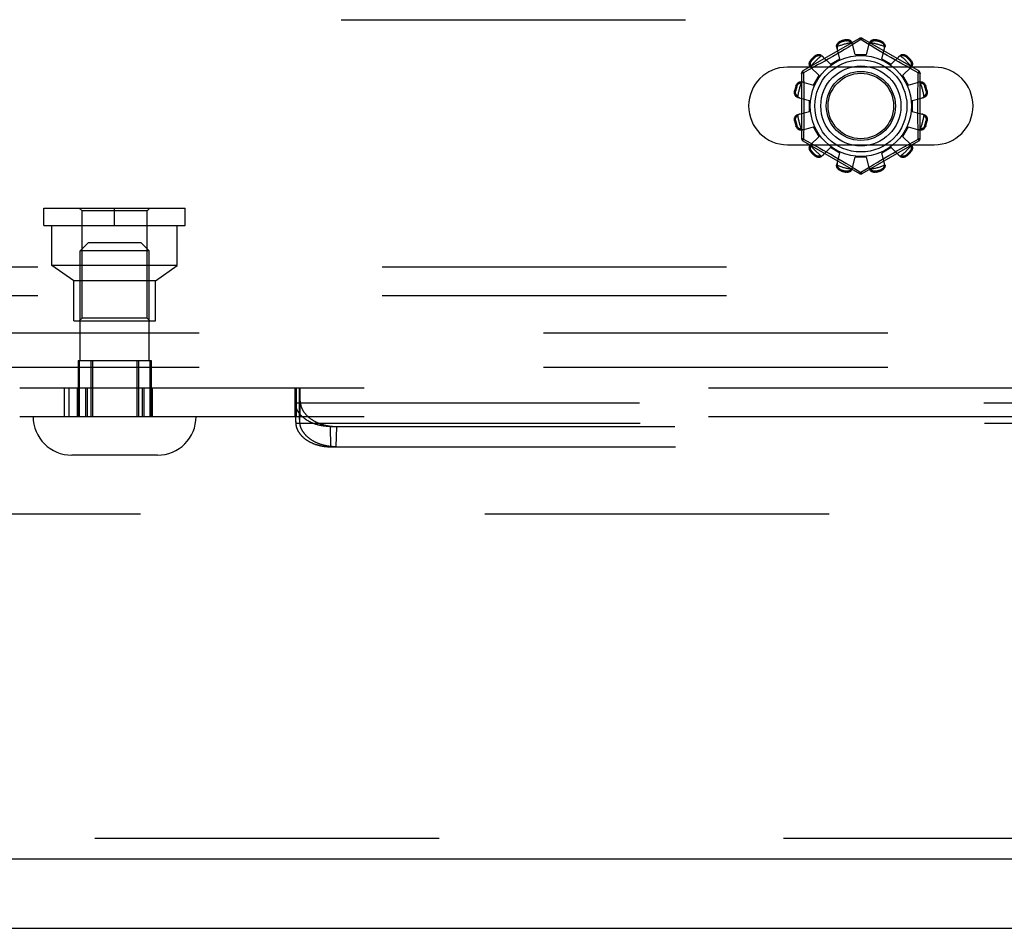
# Model space of a CAD drawing. Header units: inches. Extents: x 0 to 227, y 0 to 147.
# Tile 78 of 256: x 84.82 to 88.39, y 36.16 to 39.45. Entities that reach past the tile are written whole.
import ezdxf

# ---------------------------------------------------------------- set-up
doc = ezdxf.new("R2010")
doc.units = ezdxf.units.IN
doc.header["$LTSCALE"] = 12.466667
doc.header["$MEASUREMENT"] = 0
doc.linetypes.add('HIDDEN', pattern=[0.2, 0.1, -0.1])
doc.layers.get('0').update_dxf_attribs({"linetype": 'CONTINUOUS'})
for name, color, linetype in [('DEFAULT_2', 8, 'HIDDEN'), ('RIGHTHAND_DOOR_ASSEMBLY', 7, 'CONTINUOUS'), ('SUBPANEL', 7, 'CONTINUOUS')]:
    doc.layers.add(name, color=color, linetype=linetype)

msp = doc.modelspace()

# ---------------------------------------------------------------- linework, layer by layer
at = {"color": 7, "linetype": 'Continuous'}
msp.add_line((39.5279, 36.1593), (99.4239, 36.1593), dxfattribs=at)
at = {"layer": 'DEFAULT_2', "color": 8, "linetype": 'HIDDEN'}
for p, q in [((83.4917, 39.4508), (92.2417, 39.4508)), ((87.8617, 39.3831), (87.6572, 39.265)), ((87.7936, 39.3732), (87.7946, 39.3694)), ((87.8135, 39.3745), (87.8125, 39.3783)), ((87.8318, 39.3573), (87.8206, 39.3505)), ((87.8667, 39.3785), (87.8318, 39.3573)), ((87.8467, 39.3243), (87.8356, 39.3665)), ((87.8701, 39.3764), (87.8667, 39.3785)), ((87.8898, 39.3644), (87.8701, 39.3764)), ((88.0762, 39.265), (87.8717, 39.3831)), ((87.8867, 39.3243), (87.8977, 39.3665)), ((87.9041, 39.3557), (87.8898, 39.3644)), ((87.9209, 39.3456), (87.9041, 39.3557)), ((87.9208, 39.3783), (87.9198, 39.3745)), ((87.9387, 39.3694), (87.9397, 39.3732)), ((87.7025, 39.3162), (87.6998, 39.319)), ((87.7257, 39.3204), (87.7563, 39.2894)), ((87.7647, 39.3175), (87.7499, 39.309)), ((87.7796, 39.3262), (87.7647, 39.3175)), ((87.791, 39.3094), (87.7794, 39.3515)), ((87.7943, 39.3348), (87.7796, 39.3262)), ((87.8081, 39.343), (87.7943, 39.3348)), ((87.8206, 39.3505), (87.8081, 39.343)), ((87.8467, 39.3243), (87.8867, 39.3243)), ((87.9336, 39.338), (87.9209, 39.3456)), ((87.9473, 39.3299), (87.9336, 39.338)), ((87.9423, 39.3094), (87.9539, 39.3515)), ((87.9614, 39.3216), (87.9473, 39.3299)), ((87.9756, 39.3134), (87.9614, 39.3216)), ((87.977, 39.2894), (88.0076, 39.3204)), ((88.0336, 39.319), (88.0308, 39.3162)), ((87.6859, 39.3052), (87.6887, 39.3024)), ((87.7103, 39.2867), (87.6943, 39.2779)), ((87.7225, 39.2935), (87.7103, 39.2867)), ((87.7358, 39.301), (87.7225, 39.2935)), ((87.7499, 39.309), (87.7358, 39.301)), ((87.7563, 39.2894), (87.791, 39.3094)), ((87.9423, 39.3094), (87.977, 39.2894)), ((87.9894, 39.3056), (87.9756, 39.3134)), ((88.0026, 39.2981), (87.9894, 39.3056)), ((88.015, 39.2912), (88.0026, 39.2981)), ((88.0315, 39.282), (88.015, 39.2912)), ((88.0499, 39.2719), (88.0315, 39.282)), ((88.0446, 39.3024), (88.0474, 39.3052)), ((88.1323, 39.2789), (87.601, 39.2789)), ((87.6522, 39.2564), (87.6522, 39.0202)), ((87.6764, 39.2681), (87.6587, 39.2584)), ((87.6587, 39.2584), (87.6589, 39.2467)), ((87.6943, 39.2779), (87.6764, 39.2681)), ((87.6845, 39.2793), (87.7156, 39.2486)), ((87.6956, 39.214), (87.7156, 39.2486)), ((88.0177, 39.2486), (88.0488, 39.2793)), ((88.0177, 39.2486), (88.0377, 39.214)), ((88.0747, 39.2584), (88.0499, 39.2719)), ((88.0812, 39.0202), (88.0812, 39.2564)), ((87.6355, 39.2103), (87.6318, 39.2114)), ((87.6535, 39.2256), (87.6956, 39.214)), ((88.0377, 39.214), (88.0798, 39.2256)), ((88.1016, 39.2114), (88.0978, 39.2103)), ((87.6267, 39.1925), (87.6305, 39.1915)), ((88.1028, 39.1915), (88.1066, 39.1925)), ((87.6384, 39.1693), (87.6807, 39.1583)), ((87.6807, 39.1183), (87.6807, 39.1583)), ((88.0527, 39.1583), (88.0949, 39.1693)), ((88.0527, 39.1583), (88.0527, 39.1183)), ((87.6384, 39.1073), (87.6807, 39.1183)), ((88.0527, 39.1183), (88.0949, 39.1073)), ((87.6305, 39.0851), (87.6267, 39.0841)), ((88.1066, 39.0841), (88.1028, 39.0851)), ((87.6318, 39.0652), (87.6355, 39.0663)), ((87.6535, 39.051), (87.6956, 39.0626)), ((87.7156, 39.028), (87.6956, 39.0626)), ((88.0377, 39.0626), (88.0177, 39.028)), ((88.0377, 39.0626), (88.0798, 39.051)), ((88.0978, 39.0663), (88.1016, 39.0652)), ((87.601, 38.9977), (88.1323, 38.9977)), ((87.6572, 39.0116), (87.8617, 38.8935)), ((87.6587, 39.0182), (87.6834, 39.0047)), ((87.6834, 39.0047), (87.6921, 38.9999)), ((87.6845, 38.9973), (87.7156, 39.028)), ((87.6921, 38.9999), (87.7071, 38.9917)), ((87.8717, 38.8935), (88.0762, 39.0116)), ((88.0177, 39.028), (88.0488, 38.9973)), ((88.023, 38.9899), (88.039, 38.9987)), ((88.039, 38.9987), (88.0569, 39.0085)), ((88.0569, 39.0085), (88.0747, 39.0182)), ((88.0747, 39.0182), (88.0744, 39.0299)), ((87.6887, 38.9742), (87.6859, 38.9714)), ((87.6998, 38.9576), (87.7025, 38.9604)), ((87.7071, 38.9917), (87.7184, 38.9854)), ((87.7184, 38.9854), (87.7307, 38.9785)), ((87.7257, 38.9562), (87.7563, 38.9872)), ((87.7307, 38.9785), (87.7439, 38.971)), ((87.7439, 38.971), (87.7577, 38.9632)), ((87.791, 38.9672), (87.7563, 38.9872)), ((87.7577, 38.9632), (87.7719, 38.955)), ((87.7794, 38.9251), (87.791, 38.9672)), ((87.977, 38.9872), (87.9423, 38.9672)), ((87.9539, 38.9251), (87.9423, 38.9672)), ((87.9686, 38.9591), (87.9834, 38.9676)), ((87.977, 38.9872), (88.0076, 38.9562)), ((87.9834, 38.9676), (87.9975, 38.9756)), ((87.9975, 38.9756), (88.0108, 38.9831)), ((88.0108, 38.9831), (88.023, 38.9899)), ((88.0308, 38.9604), (88.0336, 38.9576)), ((88.0474, 38.9714), (88.0446, 38.9742)), ((87.7719, 38.955), (87.7861, 38.9467)), ((87.7861, 38.9467), (87.7997, 38.9386)), ((87.7997, 38.9386), (87.8124, 38.931)), ((87.8124, 38.931), (87.8292, 38.9209)), ((87.8356, 38.9101), (87.8467, 38.9523)), ((87.8867, 38.9523), (87.8467, 38.9523)), ((87.8977, 38.9101), (87.8867, 38.9523)), ((87.9015, 38.9193), (87.9128, 38.9261)), ((87.9128, 38.9261), (87.9253, 38.9336)), ((87.9253, 38.9336), (87.939, 38.9418)), ((87.939, 38.9418), (87.9537, 38.9504)), ((87.9537, 38.9504), (87.9686, 38.9591)), ((87.7946, 38.9072), (87.7936, 38.9034)), ((87.8125, 38.8983), (87.8135, 38.9021)), ((87.8292, 38.9209), (87.8435, 38.9122)), ((87.8435, 38.9122), (87.8632, 38.9002)), ((87.8632, 38.9002), (87.8667, 38.8981)), ((87.8667, 38.8981), (87.9015, 38.9193)), ((87.9198, 38.9021), (87.9208, 38.8983)), ((87.9397, 38.9034), (87.9387, 38.9072)), ((84.9092, 38.7678), (85.4212, 38.7678)), ((84.9092, 38.7048), (84.9092, 38.7678)), ((85.0472, 38.7578), (85.0372, 38.7678)), ((85.2832, 38.7578), (85.0472, 38.7578)), ((85.0472, 38.3698), (85.0472, 38.7578)), ((85.1652, 38.7048), (85.1652, 38.7678)), ((85.2832, 38.7578), (85.2932, 38.7678)), ((85.2832, 38.3698), (85.2832, 38.7578)), ((85.4212, 38.7048), (85.4212, 38.7678)), ((84.9092, 38.7048), (85.4212, 38.7048)), ((84.9382, 38.5598), (84.9382, 38.7048)), ((85.3922, 38.5598), (85.3922, 38.7048)), ((85.0702, 38.6433), (85.0402, 38.6133)), ((85.0702, 38.6433), (85.2602, 38.6433)), ((85.2602, 38.6433), (85.2902, 38.6133)), ((85.2902, 38.6133), (85.0402, 38.6133)), ((85.0402, 38.2163), (85.0402, 38.6133)), ((85.2902, 38.2163), (85.2902, 38.6133)), ((92.3667, 38.5548), (83.3667, 38.5548)), ((85.3922, 38.5598), (84.9382, 38.5598)), ((85.0177, 38.5048), (84.9382, 38.5598)), ((85.3127, 38.5048), (85.3922, 38.5598)), ((85.3127, 38.5048), (85.0177, 38.5048)), ((85.0177, 38.3598), (85.0177, 38.5048)), ((85.3127, 38.3598), (85.3127, 38.5048)), ((92.3667, 38.4508), (83.3667, 38.4508)), ((85.0177, 38.3598), (85.3127, 38.3598)), ((85.0472, 38.3698), (85.0372, 38.3598)), ((85.2832, 38.3698), (85.0472, 38.3698)), ((85.2832, 38.3698), (85.2932, 38.3598)), ((85.0333, 38.2163), (85.2971, 38.2163)), ((85.0333, 38.2163), (85.0333, 38.0133)), ((85.0372, 38.2163), (85.0372, 38.0133)), ((85.0792, 38.2163), (85.0792, 38.0133)), ((85.0853, 38.2163), (85.0853, 38.0133)), ((85.2451, 38.2163), (85.2451, 38.0133)), ((85.2512, 38.2163), (85.2512, 38.0133)), ((85.2932, 38.2163), (85.2932, 38.0133)), ((85.2971, 38.2163), (85.2971, 38.0133)), ((84.8216, 38.1173), (94.3817, 38.1173)), ((84.9821, 38.1173), (84.9821, 38.0133)), ((84.9998, 38.1173), (84.9998, 38.0133)), ((85.03, 38.1173), (85.03, 38.0133)), ((85.0348, 38.1173), (85.0348, 38.0133)), ((85.0593, 38.1173), (85.0593, 38.0133)), ((85.0655, 38.1173), (85.0655, 38.0133)), ((85.2652, 38.1173), (85.2652, 38.0133)), ((85.2715, 38.1173), (85.2715, 38.0133)), ((85.2959, 38.1173), (85.2959, 38.0133)), ((85.3008, 38.1173), (85.3008, 38.0133)), ((85.8182, 38.1173), (85.8182, 38.0133)), ((85.8202, 38.103), (85.8204, 38.1056)), ((85.8204, 38.1056), (85.8205, 38.1071)), ((85.8205, 38.1071), (85.8206, 38.1086)), ((85.8206, 38.1086), (85.8207, 38.1099)), ((85.8211, 38.1173), (85.8211, 38.0133)), ((85.8219, 38.0133), (85.8219, 38.1173)), ((85.8221, 38.1173), (85.8221, 38.0133)), ((85.8329, 38.1173), (85.8329, 38.0133)), ((85.8339, 38.1173), (85.8339, 38.0133)), ((85.8341, 38.0133), (85.8341, 38.1173)), ((85.8354, 38.1099), (85.8353, 38.1111)), ((85.8355, 38.1086), (85.8354, 38.1099)), ((85.8356, 38.1071), (85.8355, 38.1086)), ((85.8357, 38.1056), (85.8356, 38.1071)), ((85.8358, 38.103), (85.8357, 38.1056)), ((85.8358, 38.1173), (85.8358, 38.0133)), ((85.8189, 38.0688), (85.8192, 38.0791)), ((85.8207, 37.9951), (85.8189, 38.0688)), ((85.8189, 38.0659), (85.8189, 38.0688)), ((85.8192, 38.0791), (85.8195, 38.087)), ((85.8195, 38.087), (85.8197, 38.093)), ((85.8197, 38.093), (85.8199, 38.0973)), ((85.8199, 38.0973), (85.8201, 38.1003)), ((85.8201, 38.1003), (85.8202, 38.103)), ((85.8354, 37.9951), (85.8371, 38.0688)), ((85.836, 38.1003), (85.8358, 38.103)), ((85.8361, 38.0973), (85.836, 38.1003)), ((85.8363, 38.093), (85.8361, 38.0973)), ((85.8365, 38.087), (85.8363, 38.093)), ((85.8368, 38.0791), (85.8365, 38.087)), ((85.8371, 38.0688), (85.8368, 38.0791)), ((85.8191, 38.0627), (85.8189, 38.0659)), ((85.8207, 37.9923), (85.8189, 38.0659)), ((85.8191, 38.0627), (93.3842, 38.0627)), ((84.8216, 38.0133), (93.6629, 38.0133)), ((85.8207, 37.9951), (85.8208, 37.9989)), ((85.8208, 37.9989), (85.8209, 38.0016)), ((85.8209, 38.0016), (85.821, 38.0035)), ((85.821, 38.0035), (85.8211, 38.0052)), ((85.8211, 38.0068), (85.8212, 38.0077)), ((85.8211, 38.0052), (85.8211, 38.0068)), ((85.8212, 38.0077), (85.8213, 38.0086)), ((85.8213, 38.0086), (85.8213, 38.0094)), ((85.8348, 38.009), (85.8347, 38.0098)), ((85.8348, 38.0082), (85.8348, 38.009)), ((85.8349, 38.0073), (85.8348, 38.0082)), ((85.8349, 38.0063), (85.8349, 38.0073)), ((85.835, 38.0047), (85.8349, 38.0063)), ((85.8351, 38.0029), (85.835, 38.0047)), ((85.8352, 38.0003), (85.8351, 38.0029)), ((85.8353, 37.9974), (85.8352, 38.0003)), ((85.8354, 37.9951), (85.8353, 37.9974)), ((85.8207, 37.9951), (85.8207, 37.9923)), ((85.8207, 37.9923), (85.8208, 37.9892)), ((85.8208, 37.9892), (93.3825, 37.9892)), ((85.9467, 37.977), (93.2565, 37.977)), ((85.9485, 37.9035), (85.9467, 37.977)), ((85.9675, 37.9035), (85.9692, 37.977)), ((85.9485, 37.9035), (93.2548, 37.9035)), ((85.3202, 37.8733), (85.0102, 37.8733)), ((97.7259, 37.6593), (71.1219, 37.6593))]:
    msp.add_line(p, q, dxfattribs=at)
for points in [[(87.7794, 39.3515), (87.779, 39.3532), (87.7789, 39.3551), (87.779, 39.357), (87.7793, 39.3589), (87.7799, 39.3608), (87.7807, 39.3626), (87.7817, 39.3644), (87.7829, 39.366), (87.7843, 39.3676), (87.7859, 39.3691), (87.7877, 39.3704), (87.7896, 39.3715), (87.7915, 39.3725), (87.7936, 39.3732)], [(87.7817, 39.3533), (87.7813, 39.3518), (87.781, 39.3502), (87.7809, 39.3487), (87.7809, 39.3472), (87.781, 39.3458), (87.7814, 39.3443)], [(87.7817, 39.3533), (87.7819, 39.3543), (87.7821, 39.3553), (87.7824, 39.3563), (87.7828, 39.3573), (87.7831, 39.3583), (87.7835, 39.3593), (87.784, 39.3602), (87.7845, 39.3611), (87.7851, 39.362), (87.7857, 39.3629), (87.7864, 39.3639), (87.7872, 39.3647), (87.7881, 39.3656), (87.7891, 39.3665), (87.7903, 39.3673), (87.7916, 39.3681), (87.793, 39.3688), (87.7946, 39.3694)], [(87.8125, 39.3783), (87.8146, 39.3786), (87.8168, 39.3788), (87.819, 39.3788), (87.8212, 39.3785), (87.8233, 39.3781), (87.8254, 39.3774), (87.8272, 39.3766), (87.829, 39.3756), (87.8306, 39.3744), (87.832, 39.373), (87.8333, 39.3715), (87.8343, 39.3699), (87.8351, 39.3683), (87.8356, 39.3665)], [(87.8135, 39.3745), (87.8152, 39.3747), (87.8168, 39.3749), (87.8183, 39.3748), (87.8197, 39.3747), (87.821, 39.3744), (87.8222, 39.3741), (87.8234, 39.3737), (87.8244, 39.3733), (87.8255, 39.3728), (87.8264, 39.3723), (87.8273, 39.3718), (87.8282, 39.3712), (87.829, 39.3706), (87.8298, 39.3699), (87.8306, 39.3692), (87.8313, 39.3685), (87.8321, 39.3678), (87.8327, 39.367)], [(87.8375, 39.3594), (87.8371, 39.3608), (87.8365, 39.3621), (87.8358, 39.3634), (87.8349, 39.3647), (87.8339, 39.3659), (87.8327, 39.367)], [(87.8617, 39.3831), (87.862, 39.3832), (87.8624, 39.383), (87.863, 39.3827), (87.8636, 39.3822), (87.8643, 39.3815), (87.8651, 39.3806), (87.8659, 39.3796), (87.8667, 39.3785)], [(87.8667, 39.3785), (87.8675, 39.3796), (87.8683, 39.3806), (87.869, 39.3815), (87.8697, 39.3822), (87.8703, 39.3827), (87.8709, 39.383), (87.8713, 39.3832), (87.8717, 39.3831)], [(87.9006, 39.367), (87.8994, 39.3659), (87.8984, 39.3647), (87.8976, 39.3634), (87.8968, 39.3621), (87.8962, 39.3608), (87.8958, 39.3594)], [(87.8977, 39.3665), (87.8982, 39.3683), (87.899, 39.3699), (87.9001, 39.3715), (87.9013, 39.373), (87.9028, 39.3744), (87.9044, 39.3756), (87.9061, 39.3766), (87.908, 39.3774), (87.91, 39.3781), (87.9121, 39.3785), (87.9143, 39.3788), (87.9165, 39.3788), (87.9187, 39.3786), (87.9208, 39.3783)], [(87.9006, 39.367), (87.9013, 39.3678), (87.902, 39.3685), (87.9027, 39.3692), (87.9035, 39.3699), (87.9043, 39.3706), (87.9052, 39.3712), (87.906, 39.3718), (87.9069, 39.3723), (87.9079, 39.3728), (87.9089, 39.3733), (87.91, 39.3737), (87.9111, 39.3741), (87.9123, 39.3744), (87.9136, 39.3747), (87.915, 39.3748), (87.9166, 39.3749), (87.9182, 39.3747), (87.9198, 39.3745)], [(87.9387, 39.3694), (87.9403, 39.3688), (87.9417, 39.3681), (87.943, 39.3673), (87.9442, 39.3665), (87.9452, 39.3656), (87.9461, 39.3647), (87.9469, 39.3638), (87.9476, 39.3629), (87.9482, 39.362), (87.9488, 39.3611), (87.9493, 39.3602), (87.9498, 39.3592), (87.9502, 39.3583), (87.9506, 39.3573), (87.9509, 39.3563), (87.9512, 39.3553), (87.9514, 39.3543), (87.9516, 39.3533)], [(87.9397, 39.3732), (87.9418, 39.3725), (87.9438, 39.3715), (87.9457, 39.3704), (87.9474, 39.3691), (87.949, 39.3676), (87.9505, 39.366), (87.9517, 39.3644), (87.9527, 39.3626), (87.9534, 39.3608), (87.954, 39.3589), (87.9543, 39.357), (87.9544, 39.3551), (87.9543, 39.3532), (87.9539, 39.3515)], [(87.952, 39.3443), (87.9523, 39.3458), (87.9524, 39.3472), (87.9525, 39.3487), (87.9523, 39.3502), (87.9521, 39.3518), (87.9516, 39.3533)], [(87.6998, 39.319), (87.7014, 39.3204), (87.7032, 39.3217), (87.7052, 39.3228), (87.7072, 39.3236), (87.7093, 39.3243), (87.7113, 39.3247), (87.7134, 39.325), (87.7154, 39.3249), (87.7174, 39.3247), (87.7193, 39.3243), (87.7211, 39.3236), (87.7228, 39.3227), (87.7243, 39.3217), (87.7257, 39.3204)], [(87.7025, 39.3162), (87.7039, 39.3173), (87.7052, 39.3182), (87.7065, 39.319), (87.7078, 39.3195), (87.7091, 39.32), (87.7103, 39.3203), (87.7115, 39.3205), (87.7126, 39.3207), (87.7137, 39.3208), (87.7148, 39.3208), (87.7158, 39.3208), (87.7169, 39.3208), (87.7179, 39.3206), (87.7189, 39.3205), (87.72, 39.3203), (87.721, 39.32), (87.722, 39.3197), (87.7229, 39.3194)], [(87.7309, 39.3152), (87.7298, 39.3162), (87.7286, 39.317), (87.7273, 39.3178), (87.7259, 39.3185), (87.7245, 39.319), (87.7229, 39.3194)], [(88.0104, 39.3194), (88.0088, 39.319), (88.0074, 39.3185), (88.006, 39.3178), (88.0047, 39.317), (88.0035, 39.3162), (88.0024, 39.3152)], [(88.0076, 39.3204), (88.009, 39.3217), (88.0105, 39.3227), (88.0122, 39.3236), (88.014, 39.3243), (88.016, 39.3247), (88.018, 39.3249), (88.02, 39.325), (88.022, 39.3247), (88.0241, 39.3243), (88.0261, 39.3236), (88.0282, 39.3228), (88.0301, 39.3217), (88.0319, 39.3204), (88.0336, 39.319)], [(88.0104, 39.3194), (88.0114, 39.3197), (88.0124, 39.32), (88.0134, 39.3203), (88.0144, 39.3205), (88.0154, 39.3206), (88.0165, 39.3208), (88.0175, 39.3208), (88.0186, 39.3208), (88.0196, 39.3208), (88.0207, 39.3207), (88.0219, 39.3205), (88.0231, 39.3203), (88.0243, 39.32), (88.0255, 39.3195), (88.0268, 39.319), (88.0281, 39.3182), (88.0295, 39.3173), (88.0308, 39.3162)], [(87.6845, 39.2793), (87.6833, 39.2806), (87.6823, 39.2821), (87.6814, 39.2838), (87.6807, 39.2857), (87.6803, 39.2876), (87.68, 39.2896), (87.68, 39.2916), (87.6802, 39.2936), (87.6807, 39.2957), (87.6813, 39.2978), (87.6822, 39.2998), (87.6833, 39.3017), (87.6845, 39.3035), (87.6859, 39.3052)], [(87.6856, 39.282), (87.6852, 39.283), (87.6849, 39.284), (87.6847, 39.285), (87.6845, 39.286), (87.6843, 39.2871), (87.6842, 39.2881), (87.6841, 39.2891), (87.6841, 39.2902), (87.6842, 39.2913), (87.6843, 39.2924), (87.6844, 39.2935), (87.6847, 39.2947), (87.685, 39.2959), (87.6854, 39.2972), (87.686, 39.2985), (87.6867, 39.2998), (87.6876, 39.3011), (87.6887, 39.3024)], [(87.6856, 39.282), (87.686, 39.2805), (87.6865, 39.279), (87.6871, 39.2776), (87.6879, 39.2763), (87.6888, 39.2752), (87.6898, 39.2741)], [(88.0435, 39.2741), (88.0445, 39.2752), (88.0454, 39.2763), (88.0462, 39.2776), (88.0468, 39.279), (88.0474, 39.2805), (88.0478, 39.282)], [(88.0446, 39.3024), (88.0457, 39.3011), (88.0466, 39.2998), (88.0473, 39.2984), (88.0479, 39.2971), (88.0483, 39.2959), (88.0487, 39.2947), (88.0489, 39.2935), (88.0491, 39.2924), (88.0492, 39.2913), (88.0492, 39.2902), (88.0492, 39.2891), (88.0491, 39.2881), (88.049, 39.2871), (88.0488, 39.286), (88.0486, 39.285), (88.0484, 39.284), (88.0481, 39.283), (88.0478, 39.282)], [(88.0474, 39.3052), (88.0488, 39.3035), (88.05, 39.3017), (88.0511, 39.2998), (88.052, 39.2978), (88.0527, 39.2957), (88.0531, 39.2936), (88.0533, 39.2916), (88.0533, 39.2896), (88.0531, 39.2876), (88.0526, 39.2857), (88.0519, 39.2838), (88.0511, 39.2821), (88.05, 39.2806), (88.0488, 39.2793)], [(87.6522, 39.2564), (87.6523, 39.2567), (87.6526, 39.257), (87.6532, 39.2573), (87.6539, 39.2576), (87.6549, 39.2579), (87.656, 39.2581), (87.6573, 39.2583), (87.6586, 39.2584)], [(87.6586, 39.2584), (87.6581, 39.2596), (87.6576, 39.2608), (87.6572, 39.2619), (87.657, 39.2629), (87.6568, 39.2637), (87.6568, 39.2643), (87.6569, 39.2648), (87.6572, 39.265)], [(87.6589, 39.2467), (87.6597, 39.2108), (87.6599, 39.1988), (87.6601, 39.1867), (87.6603, 39.1745), (87.6604, 39.1624), (87.6605, 39.1504), (87.6605, 39.1383), (87.6605, 39.1262), (87.6604, 39.1141), (87.6603, 39.102), (87.6601, 39.0899), (87.6599, 39.0778), (87.6597, 39.0658)], [(88.0736, 39.2108), (88.0744, 39.2467), (88.0747, 39.2584)], [(88.0762, 39.265), (88.0764, 39.2648), (88.0765, 39.2643), (88.0765, 39.2637), (88.0763, 39.2629), (88.0761, 39.2619), (88.0757, 39.2608), (88.0752, 39.2597), (88.0747, 39.2584)], [(88.0747, 39.2584), (88.076, 39.2583), (88.0773, 39.2581), (88.0784, 39.2579), (88.0794, 39.2576), (88.0801, 39.2573), (88.0807, 39.257), (88.081, 39.2567), (88.0812, 39.2564)], [(87.6318, 39.2114), (87.6325, 39.2134), (87.6334, 39.2154), (87.6346, 39.2173), (87.6359, 39.2191), (87.6373, 39.2207), (87.6389, 39.2221), (87.6406, 39.2233), (87.6423, 39.2243), (87.6442, 39.2251), (87.6461, 39.2257), (87.648, 39.226), (87.6499, 39.2261), (87.6517, 39.2259), (87.6535, 39.2256)], [(87.6355, 39.2103), (87.6362, 39.2119), (87.6369, 39.2134), (87.6376, 39.2147), (87.6385, 39.2158), (87.6393, 39.2168), (87.6402, 39.2177), (87.6411, 39.2185), (87.642, 39.2192), (87.6429, 39.2199), (87.6439, 39.2204), (87.6448, 39.221), (87.6457, 39.2214), (87.6467, 39.2218), (87.6476, 39.2222), (87.6486, 39.2225), (87.6496, 39.2228), (87.6506, 39.2231), (87.6517, 39.2233)], [(87.6606, 39.2236), (87.6592, 39.2239), (87.6577, 39.2241), (87.6562, 39.2241), (87.6547, 39.224), (87.6532, 39.2237), (87.6517, 39.2233)], [(88.0817, 39.2233), (88.0801, 39.2237), (88.0786, 39.224), (88.0771, 39.2241), (88.0756, 39.2241), (88.0741, 39.2239), (88.0727, 39.2236)], [(88.0744, 39.0299), (88.0736, 39.0658), (88.0734, 39.0778), (88.0732, 39.0899), (88.073, 39.1021), (88.0729, 39.1141), (88.0728, 39.1262), (88.0728, 39.1383), (88.0728, 39.1504), (88.0729, 39.1625), (88.073, 39.1746), (88.0732, 39.1867), (88.0734, 39.1988), (88.0736, 39.2108)], [(88.0798, 39.2256), (88.0816, 39.2259), (88.0834, 39.2261), (88.0853, 39.226), (88.0873, 39.2257), (88.0892, 39.2251), (88.091, 39.2243), (88.0927, 39.2233), (88.0944, 39.2221), (88.096, 39.2207), (88.0974, 39.2191), (88.0987, 39.2173), (88.0999, 39.2154), (88.1008, 39.2134), (88.1016, 39.2114)], [(88.0817, 39.2233), (88.0827, 39.2231), (88.0837, 39.2228), (88.0847, 39.2225), (88.0857, 39.2222), (88.0867, 39.2218), (88.0876, 39.2214), (88.0885, 39.221), (88.0895, 39.2204), (88.0904, 39.2199), (88.0913, 39.2192), (88.0922, 39.2185), (88.0931, 39.2177), (88.094, 39.2168), (88.0949, 39.2158), (88.0957, 39.2147), (88.0965, 39.2134), (88.0972, 39.2119), (88.0978, 39.2103)], [(87.6384, 39.1693), (87.6367, 39.1699), (87.635, 39.1707), (87.6334, 39.1717), (87.6319, 39.1729), (87.6306, 39.1744), (87.6294, 39.176), (87.6284, 39.1777), (87.6275, 39.1796), (87.6269, 39.1816), (87.6264, 39.1837), (87.6262, 39.1859), (87.6261, 39.1881), (87.6263, 39.1903), (87.6267, 39.1925)], [(87.638, 39.1722), (87.6372, 39.1729), (87.6364, 39.1736), (87.6357, 39.1744), (87.635, 39.1752), (87.6344, 39.176), (87.6338, 39.1768), (87.6332, 39.1777), (87.6326, 39.1786), (87.6321, 39.1795), (87.6316, 39.1805), (87.6312, 39.1816), (87.6308, 39.1827), (87.6305, 39.184), (87.6303, 39.1853), (87.6301, 39.1867), (87.6301, 39.1882), (87.6302, 39.1898), (87.6305, 39.1915)], [(88.1066, 39.1925), (88.107, 39.1903), (88.1072, 39.1881), (88.1071, 39.1859), (88.1069, 39.1837), (88.1064, 39.1816), (88.1058, 39.1796), (88.105, 39.1777), (88.1039, 39.176), (88.1027, 39.1744), (88.1014, 39.1729), (88.0999, 39.1717), (88.0983, 39.1707), (88.0966, 39.1699), (88.0949, 39.1693)], [(88.1028, 39.1915), (88.1031, 39.1898), (88.1032, 39.1882), (88.1032, 39.1867), (88.103, 39.1852), (88.1028, 39.1839), (88.1025, 39.1827), (88.1021, 39.1816), (88.1017, 39.1805), (88.1012, 39.1795), (88.1007, 39.1786), (88.1001, 39.1777), (88.0996, 39.1768), (88.0989, 39.176), (88.0983, 39.1751), (88.0976, 39.1744), (88.0969, 39.1736), (88.0961, 39.1729), (88.0953, 39.1722)], [(87.638, 39.1722), (87.6391, 39.1711), (87.6403, 39.1701), (87.6415, 39.1692), (87.6428, 39.1685), (87.6442, 39.1679), (87.6456, 39.1675)], [(88.0877, 39.1675), (88.0891, 39.1679), (88.0905, 39.1685), (88.0918, 39.1692), (88.0931, 39.1701), (88.0942, 39.1711), (88.0953, 39.1722)], [(87.6267, 39.0841), (87.6263, 39.0863), (87.6261, 39.0885), (87.6262, 39.0907), (87.6264, 39.0929), (87.6269, 39.095), (87.6275, 39.097), (87.6284, 39.0989), (87.6294, 39.1006), (87.6306, 39.1022), (87.6319, 39.1037), (87.6334, 39.1049), (87.635, 39.1059), (87.6367, 39.1067), (87.6384, 39.1073)], [(87.6305, 39.0851), (87.6302, 39.0868), (87.6301, 39.0884), (87.6301, 39.0899), (87.6303, 39.0914), (87.6305, 39.0927), (87.6308, 39.0939), (87.6312, 39.095), (87.6317, 39.0961), (87.6321, 39.0971), (87.6326, 39.098), (87.6332, 39.0989), (87.6338, 39.0998), (87.6344, 39.1006), (87.635, 39.1015), (87.6357, 39.1022), (87.6364, 39.103), (87.6372, 39.1037), (87.638, 39.1044)], [(87.6456, 39.1091), (87.6442, 39.1087), (87.6428, 39.1081), (87.6415, 39.1074), (87.6403, 39.1065), (87.6391, 39.1055), (87.638, 39.1044)], [(88.0953, 39.1044), (88.0942, 39.1055), (88.0931, 39.1065), (88.0918, 39.1074), (88.0905, 39.1081), (88.0891, 39.1087), (88.0877, 39.1091)], [(88.0949, 39.1073), (88.0966, 39.1067), (88.0983, 39.1059), (88.0999, 39.1049), (88.1014, 39.1037), (88.1027, 39.1022), (88.1039, 39.1006), (88.105, 39.0989), (88.1058, 39.097), (88.1064, 39.095), (88.1069, 39.0929), (88.1071, 39.0907), (88.1072, 39.0885), (88.107, 39.0863), (88.1066, 39.0841)], [(88.0953, 39.1044), (88.0961, 39.1037), (88.0969, 39.103), (88.0976, 39.1022), (88.0983, 39.1014), (88.099, 39.1006), (88.0996, 39.0998), (88.1001, 39.0989), (88.1007, 39.098), (88.1012, 39.0971), (88.1017, 39.0961), (88.1021, 39.095), (88.1025, 39.0939), (88.1028, 39.0926), (88.103, 39.0913), (88.1032, 39.0899), (88.1032, 39.0884), (88.1031, 39.0868), (88.1028, 39.0851)], [(87.6535, 39.051), (87.6517, 39.0507), (87.6499, 39.0505), (87.648, 39.0506), (87.6461, 39.0509), (87.6442, 39.0515), (87.6423, 39.0523), (87.6406, 39.0533), (87.6389, 39.0545), (87.6373, 39.0559), (87.6359, 39.0575), (87.6346, 39.0593), (87.6334, 39.0612), (87.6325, 39.0632), (87.6318, 39.0652)], [(87.6517, 39.0533), (87.6506, 39.0535), (87.6496, 39.0538), (87.6486, 39.0541), (87.6476, 39.0544), (87.6467, 39.0548), (87.6457, 39.0552), (87.6448, 39.0556), (87.6438, 39.0562), (87.6429, 39.0567), (87.642, 39.0574), (87.6411, 39.0581), (87.6402, 39.0589), (87.6393, 39.0598), (87.6385, 39.0608), (87.6376, 39.0619), (87.6368, 39.0632), (87.6362, 39.0647), (87.6355, 39.0663)], [(87.6517, 39.0533), (87.6532, 39.0529), (87.6547, 39.0526), (87.6562, 39.0525), (87.6577, 39.0525), (87.6592, 39.0527), (87.6606, 39.053)], [(87.6597, 39.0658), (87.6589, 39.0299), (87.6587, 39.0182)], [(88.0727, 39.053), (88.0741, 39.0527), (88.0756, 39.0525), (88.0771, 39.0525), (88.0786, 39.0526), (88.0801, 39.0529), (88.0817, 39.0533)], [(88.1016, 39.0652), (88.1008, 39.0632), (88.0999, 39.0612), (88.0987, 39.0593), (88.0974, 39.0575), (88.096, 39.0559), (88.0944, 39.0545), (88.0927, 39.0533), (88.091, 39.0523), (88.0892, 39.0515), (88.0873, 39.0509), (88.0853, 39.0506), (88.0834, 39.0505), (88.0816, 39.0507), (88.0798, 39.051)], [(88.0978, 39.0663), (88.0972, 39.0647), (88.0965, 39.0632), (88.0957, 39.0619), (88.0948, 39.0608), (88.094, 39.0598), (88.0931, 39.0589), (88.0922, 39.0581), (88.0913, 39.0574), (88.0904, 39.0567), (88.0895, 39.0562), (88.0885, 39.0556), (88.0876, 39.0552), (88.0867, 39.0548), (88.0857, 39.0544), (88.0847, 39.0541), (88.0837, 39.0538), (88.0827, 39.0535), (88.0817, 39.0533)], [(87.6586, 39.0182), (87.6573, 39.0183), (87.656, 39.0185), (87.6549, 39.0187), (87.6539, 39.019), (87.6532, 39.0193), (87.6526, 39.0196), (87.6523, 39.0199), (87.6522, 39.0202)], [(87.6572, 39.0116), (87.6569, 39.0118), (87.6568, 39.0123), (87.6568, 39.0129), (87.657, 39.0137), (87.6572, 39.0147), (87.6576, 39.0158), (87.6581, 39.0169), (87.6586, 39.0182)], [(87.6859, 38.9714), (87.6845, 38.9731), (87.6833, 38.9749), (87.6822, 38.9768), (87.6813, 38.9788), (87.6807, 38.9809), (87.6802, 38.983), (87.68, 38.985), (87.68, 38.987), (87.6803, 38.989), (87.6807, 38.9909), (87.6814, 38.9928), (87.6823, 38.9945), (87.6833, 38.996), (87.6845, 38.9973)], [(87.6898, 39.0025), (87.6888, 39.0014), (87.6879, 39.0003), (87.6871, 38.999), (87.6865, 38.9976), (87.686, 38.9961), (87.6856, 38.9946)], [(88.0478, 38.9946), (88.0474, 38.9961), (88.0468, 38.9976), (88.0462, 38.999), (88.0454, 39.0003), (88.0445, 39.0014), (88.0435, 39.0025)], [(88.0488, 38.9973), (88.05, 38.996), (88.0511, 38.9945), (88.0519, 38.9928), (88.0526, 38.9909), (88.0531, 38.989), (88.0533, 38.987), (88.0533, 38.985), (88.0531, 38.983), (88.0527, 38.9809), (88.052, 38.9788), (88.0511, 38.9768), (88.05, 38.9749), (88.0488, 38.9731), (88.0474, 38.9714)], [(88.0812, 39.0202), (88.081, 39.0199), (88.0807, 39.0196), (88.0801, 39.0193), (88.0794, 39.019), (88.0784, 39.0187), (88.0773, 39.0185), (88.076, 39.0183), (88.0747, 39.0182)], [(88.0747, 39.0182), (88.0753, 39.017), (88.0757, 39.0158), (88.0761, 39.0147), (88.0763, 39.0137), (88.0765, 39.0129), (88.0765, 39.0123), (88.0764, 39.0118), (88.0762, 39.0116)], [(87.6887, 38.9742), (87.6876, 38.9755), (87.6867, 38.9768), (87.686, 38.9781), (87.6854, 38.9795), (87.685, 38.9807), (87.6847, 38.9819), (87.6844, 38.9831), (87.6842, 38.9842), (87.6842, 38.9853), (87.6841, 38.9864), (87.6841, 38.9875), (87.6842, 38.9885), (87.6843, 38.9895), (87.6845, 38.9906), (87.6847, 38.9916), (87.6849, 38.9926), (87.6852, 38.9936), (87.6856, 38.9946)], [(87.7229, 38.9572), (87.722, 38.9569), (87.721, 38.9566), (87.7199, 38.9563), (87.7189, 38.9561), (87.7179, 38.956), (87.7169, 38.9558), (87.7158, 38.9558), (87.7148, 38.9558), (87.7137, 38.9558), (87.7126, 38.9559), (87.7114, 38.9561), (87.7103, 38.9563), (87.709, 38.9566), (87.7078, 38.9571), (87.7065, 38.9576), (87.7052, 38.9584), (87.7038, 38.9593), (87.7025, 38.9604)], [(87.7229, 38.9572), (87.7245, 38.9576), (87.7259, 38.9581), (87.7273, 38.9588), (87.7286, 38.9595), (87.7298, 38.9604), (87.7309, 38.9614)], [(88.0024, 38.9614), (88.0035, 38.9604), (88.0047, 38.9595), (88.006, 38.9588), (88.0074, 38.9581), (88.0088, 38.9576), (88.0104, 38.9572)], [(88.0308, 38.9604), (88.0295, 38.9593), (88.0281, 38.9584), (88.0268, 38.9576), (88.0255, 38.9571), (88.0243, 38.9566), (88.023, 38.9563), (88.0219, 38.956), (88.0207, 38.9559), (88.0196, 38.9558), (88.0185, 38.9558), (88.0175, 38.9558), (88.0164, 38.9558), (88.0154, 38.956), (88.0144, 38.9561), (88.0134, 38.9563), (88.0124, 38.9566), (88.0114, 38.9569), (88.0104, 38.9572)], [(88.0478, 38.9946), (88.0481, 38.9936), (88.0484, 38.9926), (88.0486, 38.9916), (88.0488, 38.9906), (88.049, 38.9895), (88.0491, 38.9885), (88.0492, 38.9875), (88.0492, 38.9864), (88.0492, 38.9853), (88.0491, 38.9842), (88.0489, 38.9831), (88.0487, 38.9819), (88.0483, 38.9807), (88.0479, 38.9794), (88.0473, 38.9781), (88.0466, 38.9768), (88.0457, 38.9755), (88.0446, 38.9742)], [(87.7257, 38.9562), (87.7243, 38.9549), (87.7228, 38.9539), (87.7211, 38.953), (87.7193, 38.9523), (87.7174, 38.9519), (87.7154, 38.9517), (87.7134, 38.9516), (87.7113, 38.9519), (87.7093, 38.9523), (87.7072, 38.953), (87.7052, 38.9538), (87.7032, 38.9549), (87.7014, 38.9562), (87.6998, 38.9576)], [(87.7936, 38.9034), (87.7915, 38.9041), (87.7896, 38.9051), (87.7877, 38.9062), (87.7859, 38.9075), (87.7843, 38.909), (87.7829, 38.9106), (87.7817, 38.9122), (87.7807, 38.914), (87.7799, 38.9158), (87.7793, 38.9177), (87.779, 38.9196), (87.7789, 38.9215), (87.779, 38.9234), (87.7794, 38.9251)], [(87.7814, 38.9323), (87.781, 38.9308), (87.7809, 38.9294), (87.7809, 38.9279), (87.781, 38.9263), (87.7813, 38.9248), (87.7817, 38.9233)], [(87.9539, 38.9251), (87.9543, 38.9234), (87.9544, 38.9215), (87.9543, 38.9196), (87.954, 38.9177), (87.9534, 38.9158), (87.9527, 38.914), (87.9517, 38.9122), (87.9505, 38.9106), (87.949, 38.909), (87.9474, 38.9075), (87.9457, 38.9062), (87.9438, 38.9051), (87.9418, 38.9041), (87.9397, 38.9034)], [(87.9516, 38.9233), (87.9521, 38.9248), (87.9523, 38.9263), (87.9525, 38.9279), (87.9524, 38.9294), (87.9523, 38.9308), (87.952, 38.9323)], [(88.0336, 38.9576), (88.0319, 38.9562), (88.0301, 38.9549), (88.0282, 38.9538), (88.0261, 38.953), (88.0241, 38.9523), (88.022, 38.9519), (88.02, 38.9516), (88.018, 38.9517), (88.016, 38.9519), (88.014, 38.9523), (88.0122, 38.953), (88.0105, 38.9539), (88.009, 38.9549), (88.0076, 38.9562)], [(87.7946, 38.9072), (87.793, 38.9078), (87.7916, 38.9085), (87.7903, 38.9093), (87.7891, 38.9101), (87.7881, 38.911), (87.7872, 38.9119), (87.7864, 38.9128), (87.7857, 38.9137), (87.7851, 38.9146), (87.7845, 38.9155), (87.784, 38.9164), (87.7835, 38.9174), (87.7831, 38.9183), (87.7828, 38.9193), (87.7824, 38.9203), (87.7821, 38.9213), (87.7819, 38.9223), (87.7817, 38.9233)], [(87.8356, 38.9101), (87.8351, 38.9083), (87.8343, 38.9067), (87.8333, 38.9051), (87.832, 38.9036), (87.8306, 38.9022), (87.829, 38.901), (87.8272, 38.9), (87.8254, 38.8992), (87.8233, 38.8985), (87.8212, 38.8981), (87.819, 38.8978), (87.8168, 38.8978), (87.8146, 38.898), (87.8125, 38.8983)], [(87.8327, 38.9096), (87.8321, 38.9088), (87.8313, 38.9081), (87.8306, 38.9074), (87.8298, 38.9067), (87.829, 38.906), (87.8282, 38.9054), (87.8273, 38.9048), (87.8264, 38.9043), (87.8254, 38.9038), (87.8244, 38.9033), (87.8234, 38.9029), (87.8222, 38.9025), (87.821, 38.9022), (87.8197, 38.9019), (87.8183, 38.9018), (87.8168, 38.9017), (87.8152, 38.9019), (87.8135, 38.9021)], [(87.8327, 38.9096), (87.8339, 38.9107), (87.8349, 38.9119), (87.8358, 38.9132), (87.8365, 38.9145), (87.8371, 38.9158), (87.8375, 38.9172)], [(87.8667, 38.8981), (87.8659, 38.897), (87.8651, 38.896), (87.8643, 38.8951), (87.8636, 38.8944), (87.863, 38.8939), (87.8624, 38.8936), (87.862, 38.8934), (87.8617, 38.8935)], [(87.8717, 38.8935), (87.8713, 38.8934), (87.8709, 38.8936), (87.8703, 38.8939), (87.8697, 38.8944), (87.869, 38.8951), (87.8683, 38.896), (87.8675, 38.897), (87.8667, 38.8981)], [(87.8958, 38.9172), (87.8962, 38.9158), (87.8968, 38.9145), (87.8976, 38.9132), (87.8984, 38.9119), (87.8994, 38.9107), (87.9006, 38.9096)], [(87.9208, 38.8983), (87.9187, 38.898), (87.9165, 38.8978), (87.9143, 38.8978), (87.9121, 38.8981), (87.91, 38.8985), (87.908, 38.8992), (87.9061, 38.9), (87.9044, 38.901), (87.9028, 38.9022), (87.9013, 38.9036), (87.9001, 38.9051), (87.899, 38.9067), (87.8982, 38.9083), (87.8977, 38.9101)], [(87.9198, 38.9021), (87.9181, 38.9019), (87.9165, 38.9017), (87.915, 38.9018), (87.9136, 38.9019), (87.9123, 38.9022), (87.9111, 38.9025), (87.9099, 38.9029), (87.9089, 38.9033), (87.9079, 38.9038), (87.9069, 38.9043), (87.906, 38.9048), (87.9051, 38.9054), (87.9043, 38.906), (87.9035, 38.9067), (87.9027, 38.9074), (87.902, 38.9081), (87.9013, 38.9088), (87.9006, 38.9096)], [(87.9516, 38.9233), (87.9514, 38.9223), (87.9512, 38.9213), (87.9509, 38.9203), (87.9506, 38.9193), (87.9502, 38.9183), (87.9498, 38.9173), (87.9493, 38.9164), (87.9488, 38.9155), (87.9482, 38.9146), (87.9476, 38.9137), (87.9469, 38.9127), (87.9461, 38.9119), (87.9452, 38.911), (87.9442, 38.9101), (87.943, 38.9093), (87.9417, 38.9085), (87.9403, 38.9078), (87.9387, 38.9072)], [(85.8207, 38.1099), (85.8208, 38.1111), (85.8208, 38.1117), (85.8209, 38.1122), (85.8209, 38.1127), (85.821, 38.1132), (85.821, 38.1137), (85.8211, 38.1141), (85.8211, 38.1145), (85.8212, 38.1149), (85.8213, 38.1153), (85.8213, 38.1156), (85.8214, 38.1159), (85.8214, 38.1162), (85.8215, 38.1164), (85.8215, 38.1166), (85.8216, 38.1168), (85.8216, 38.1169), (85.8217, 38.1171), (85.8217, 38.1172), (85.8218, 38.1172), (85.8218, 38.1173), (85.8219, 38.1173)], [(85.8353, 38.1111), (85.8352, 38.1117), (85.8352, 38.1122), (85.8351, 38.1127), (85.835, 38.1132), (85.835, 38.1137), (85.8349, 38.1141), (85.8349, 38.1145), (85.8348, 38.1149), (85.8348, 38.1153), (85.8347, 38.1156), (85.8347, 38.1159), (85.8346, 38.1162), (85.8346, 38.1164), (85.8345, 38.1166), (85.8345, 38.1168), (85.8344, 38.1169), (85.8344, 38.1171), (85.8343, 38.1172), (85.8342, 38.1172), (85.8342, 38.1173), (85.8341, 38.1173)], [(85.8371, 38.0688), (85.8371, 38.0678), (85.8372, 38.0668), (85.8372, 38.0658), (85.8373, 38.0648), (85.8374, 38.0638), (85.8375, 38.0627)], [(85.9467, 37.977), (85.9449, 37.977), (85.9431, 37.9771), (85.9413, 37.9771), (85.9395, 37.9772), (85.9377, 37.9773), (85.9359, 37.9774), (85.9341, 37.9775), (85.9323, 37.9776), (85.9305, 37.9778), (85.9287, 37.9779), (85.9269, 37.9781), (85.9252, 37.9783), (85.9234, 37.9785), (85.9216, 37.9788), (85.9199, 37.979), (85.9181, 37.9793), (85.9163, 37.9796), (85.9146, 37.9799), (85.9129, 37.9802), (85.9111, 37.9806), (85.9094, 37.9809), (85.9077, 37.9813), (85.906, 37.9817), (85.9043, 37.9821), (85.9026, 37.9825), (85.9009, 37.983), (85.8992, 37.9834), (85.8975, 37.9839), (85.8959, 37.9844), (85.8942, 37.9849), (85.8926, 37.9855), (85.891, 37.986), (85.8894, 37.9866), (85.8878, 37.9871), (85.8862, 37.9877), (85.8846, 37.9883), (85.883, 37.989), (85.8815, 37.9896), (85.8799, 37.9902), (85.8784, 37.9909), (85.8769, 37.9916), (85.8754, 37.9923), (85.8739, 37.993), (85.8724, 37.9937), (85.871, 37.9945), (85.8695, 37.9952), (85.8681, 37.996), (85.8667, 37.9968), (85.8653, 37.9976), (85.8639, 37.9984), (85.8626, 37.9992), (85.8612, 38.0001), (85.8599, 38.0009), (85.8586, 38.0018), (85.8573, 38.0027), (85.856, 38.0036), (85.8548, 38.0045), (85.8535, 38.0054), (85.8523, 38.0063), (85.8511, 38.0073), (85.8499, 38.0082), (85.8488, 38.0092), (85.8476, 38.0102), (85.8465, 38.0111), (85.8454, 38.0121), (85.8443, 38.0132), (85.8432, 38.0142), (85.8422, 38.0152), (85.8412, 38.0163), (85.8402, 38.0173), (85.8392, 38.0184), (85.8382, 38.0194), (85.8373, 38.0205), (85.8364, 38.0216), (85.8355, 38.0227), (85.8346, 38.0238), (85.8338, 38.025), (85.8329, 38.0261), (85.8321, 38.0272), (85.8313, 38.0284), (85.8306, 38.0295), (85.8299, 38.0307), (85.8291, 38.0318), (85.8284, 38.033), (85.8278, 38.0342), (85.8271, 38.0354), (85.8265, 38.0366), (85.8259, 38.0378), (85.8253, 38.039), (85.8248, 38.0402), (85.8243, 38.0414), (85.8238, 38.0426), (85.8233, 38.0439), (85.8228, 38.0451), (85.8224, 38.0463), (85.822, 38.0476), (85.8216, 38.0488), (85.8213, 38.0501), (85.8209, 38.0513), (85.8206, 38.0526), (85.8204, 38.0538), (85.8201, 38.0551), (85.8199, 38.0564), (85.8197, 38.0576), (85.8195, 38.0589), (85.8193, 38.0602), (85.8192, 38.0615), (85.8191, 38.0627)], [(85.8375, 38.0627), (85.8377, 38.0615), (85.8379, 38.0602), (85.8381, 38.0589), (85.8383, 38.0576), (85.8386, 38.0564), (85.8389, 38.0551), (85.8392, 38.0538), (85.8396, 38.0526), (85.8399, 38.0513), (85.8403, 38.0501), (85.8407, 38.0488), (85.8412, 38.0476), (85.8416, 38.0463), (85.8421, 38.0451), (85.8426, 38.0439), (85.8432, 38.0426), (85.8437, 38.0414), (85.8443, 38.0402), (85.8449, 38.039), (85.8455, 38.0378), (85.8462, 38.0366), (85.8469, 38.0354), (85.8476, 38.0342), (85.8483, 38.033), (85.849, 38.0318), (85.8498, 38.0307), (85.8506, 38.0295), (85.8514, 38.0284), (85.8522, 38.0272), (85.8531, 38.0261), (85.854, 38.025), (85.8549, 38.0238), (85.8558, 38.0227), (85.8568, 38.0216), (85.8577, 38.0205), (85.8587, 38.0194), (85.8597, 38.0184), (85.8608, 38.0173), (85.8618, 38.0163), (85.8629, 38.0152), (85.864, 38.0142), (85.8651, 38.0132), (85.8662, 38.0121), (85.8674, 38.0111), (85.8685, 38.0102), (85.8697, 38.0092), (85.8709, 38.0082), (85.8722, 38.0073), (85.8734, 38.0063), (85.8747, 38.0054), (85.876, 38.0045), (85.8773, 38.0036), (85.8786, 38.0027), (85.8799, 38.0018), (85.8813, 38.0009), (85.8826, 38.0001), (85.884, 37.9992), (85.8854, 37.9984), (85.8868, 37.9976), (85.8883, 37.9968), (85.8897, 37.996), (85.8912, 37.9952), (85.8926, 37.9945), (85.8941, 37.9937), (85.8956, 37.993), (85.8971, 37.9923), (85.8987, 37.9916), (85.9002, 37.9909), (85.9018, 37.9902), (85.9034, 37.9896), (85.9049, 37.989), (85.9065, 37.9883), (85.9081, 37.9877), (85.9098, 37.9871), (85.9114, 37.9866), (85.913, 37.986), (85.9147, 37.9855), (85.9163, 37.9849), (85.918, 37.9844), (85.9197, 37.9839), (85.9214, 37.9834), (85.9231, 37.983), (85.9248, 37.9825), (85.9265, 37.9821), (85.9282, 37.9817), (85.9299, 37.9813), (85.9317, 37.9809), (85.9334, 37.9806), (85.9352, 37.9802), (85.9369, 37.9799), (85.9387, 37.9796), (85.9405, 37.9793), (85.9422, 37.979), (85.944, 37.9788), (85.9458, 37.9785), (85.9476, 37.9783), (85.9494, 37.9781), (85.9512, 37.9779), (85.953, 37.9778), (85.9548, 37.9776), (85.9566, 37.9775), (85.9584, 37.9774), (85.9602, 37.9773), (85.962, 37.9772), (85.9638, 37.9771), (85.9656, 37.9771), (85.9674, 37.977), (85.9692, 37.977)], [(85.8213, 38.0094), (85.8214, 38.0102), (85.8214, 38.0105), (85.8214, 38.0108), (85.8215, 38.0111), (85.8215, 38.0114), (85.8215, 38.0117), (85.8215, 38.0119), (85.8216, 38.0121), (85.8216, 38.0123), (85.8216, 38.0125), (85.8217, 38.0127), (85.8217, 38.0128), (85.8217, 38.0129), (85.8217, 38.0131), (85.8218, 38.0131), (85.8218, 38.0132), (85.8218, 38.0133), (85.8219, 38.0133), (85.8219, 38.0133)], [(85.8347, 38.0098), (85.8347, 38.0102), (85.8346, 38.0105), (85.8346, 38.0108), (85.8346, 38.0111), (85.8346, 38.0114), (85.8345, 38.0117), (85.8345, 38.0119), (85.8345, 38.0121), (85.8344, 38.0123), (85.8344, 38.0125), (85.8344, 38.0127), (85.8343, 38.0128), (85.8343, 38.0129), (85.8343, 38.0131), (85.8343, 38.0131), (85.8342, 38.0132), (85.8342, 38.0133), (85.8342, 38.0133), (85.8341, 38.0133)], [(85.8208, 37.9892), (85.8209, 37.9879), (85.8211, 37.9866), (85.8212, 37.9854), (85.8214, 37.9841), (85.8216, 37.9828), (85.8218, 37.9816), (85.8221, 37.9803), (85.8224, 37.979), (85.8227, 37.9778), (85.823, 37.9765), (85.8234, 37.9753), (85.8237, 37.974), (85.8241, 37.9728), (85.8246, 37.9716), (85.825, 37.9703), (85.8255, 37.9691), (85.826, 37.9679), (85.8265, 37.9667), (85.8271, 37.9654), (85.8276, 37.9642), (85.8282, 37.963), (85.8289, 37.9618), (85.8295, 37.9607), (85.8302, 37.9595), (85.8309, 37.9583), (85.8316, 37.9571), (85.8323, 37.956), (85.8331, 37.9548), (85.8339, 37.9537), (85.8347, 37.9525), (85.8355, 37.9514), (85.8363, 37.9503), (85.8372, 37.9492), (85.8381, 37.9481), (85.839, 37.947), (85.84, 37.9459), (85.8409, 37.9448), (85.8419, 37.9438), (85.8429, 37.9427), (85.8439, 37.9417), (85.845, 37.9406), (85.846, 37.9396), (85.8471, 37.9386), (85.8482, 37.9376), (85.8494, 37.9366), (85.8505, 37.9356), (85.8517, 37.9347), (85.8528, 37.9337), (85.854, 37.9328), (85.8553, 37.9318), (85.8565, 37.9309), (85.8578, 37.93), (85.859, 37.9291), (85.8603, 37.9283), (85.8616, 37.9274), (85.863, 37.9265), (85.8643, 37.9257), (85.8657, 37.9249), (85.867, 37.9241), (85.8684, 37.9233), (85.8698, 37.9225), (85.8713, 37.9217), (85.8727, 37.9209), (85.8742, 37.9202), (85.8756, 37.9195), (85.8771, 37.9188), (85.8786, 37.9181), (85.8801, 37.9174), (85.8817, 37.9167), (85.8832, 37.9161), (85.8848, 37.9154), (85.8863, 37.9148), (85.8879, 37.9142), (85.8895, 37.9136), (85.8911, 37.913), (85.8927, 37.9125), (85.8943, 37.9119), (85.896, 37.9114), (85.8976, 37.9109), (85.8993, 37.9104), (85.9009, 37.9099), (85.9026, 37.9094), (85.9043, 37.909), (85.906, 37.9086), (85.9077, 37.9082), (85.9094, 37.9078), (85.9111, 37.9074), (85.9128, 37.907), (85.9146, 37.9067), (85.9163, 37.9064), (85.9181, 37.9061), (85.9198, 37.9058), (85.9216, 37.9055), (85.9234, 37.9052), (85.9251, 37.905), (85.9269, 37.9048), (85.9287, 37.9046), (85.9305, 37.9044), (85.9323, 37.9042), (85.934, 37.9041), (85.9358, 37.9039), (85.9376, 37.9038), (85.9394, 37.9037), (85.9412, 37.9036), (85.9431, 37.9036), (85.9449, 37.9035), (85.9467, 37.9035), (85.9485, 37.9035)], [(85.8358, 37.9892), (85.8357, 37.99), (85.8356, 37.9907), (85.8356, 37.9915), (85.8355, 37.9922), (85.8355, 37.993), (85.8354, 37.9937), (85.8354, 37.9944), (85.8354, 37.9951)], [(85.9675, 37.9035), (85.9657, 37.9035), (85.9639, 37.9035), (85.9621, 37.9036), (85.9603, 37.9036), (85.9584, 37.9037), (85.9566, 37.9038), (85.9548, 37.9039), (85.953, 37.9041), (85.9512, 37.9042), (85.9494, 37.9044), (85.9476, 37.9046), (85.9459, 37.9048), (85.9441, 37.905), (85.9423, 37.9052), (85.9405, 37.9055), (85.9387, 37.9058), (85.937, 37.9061), (85.9352, 37.9064), (85.9334, 37.9067), (85.9317, 37.907), (85.93, 37.9074), (85.9282, 37.9078), (85.9265, 37.9082), (85.9248, 37.9086), (85.923, 37.909), (85.9213, 37.9094), (85.9196, 37.9099), (85.918, 37.9104), (85.9163, 37.9109), (85.9146, 37.9114), (85.9129, 37.9119), (85.9113, 37.9125), (85.9097, 37.913), (85.908, 37.9136), (85.9064, 37.9142), (85.9048, 37.9148), (85.9032, 37.9154), (85.9016, 37.9161), (85.9001, 37.9167), (85.8985, 37.9174), (85.8969, 37.9181), (85.8954, 37.9188), (85.8939, 37.9195), (85.8924, 37.9202), (85.8909, 37.9209), (85.8894, 37.9217), (85.888, 37.9225), (85.8865, 37.9233), (85.8851, 37.9241), (85.8837, 37.9249), (85.8823, 37.9257), (85.8809, 37.9265), (85.8795, 37.9274), (85.8782, 37.9283), (85.8768, 37.9291), (85.8755, 37.93), (85.8742, 37.9309), (85.8729, 37.9318), (85.8717, 37.9328), (85.8704, 37.9337), (85.8692, 37.9347), (85.868, 37.9356), (85.8668, 37.9366), (85.8656, 37.9376), (85.8645, 37.9386), (85.8634, 37.9396), (85.8622, 37.9406), (85.8612, 37.9417), (85.8601, 37.9427), (85.859, 37.9438), (85.858, 37.9448), (85.857, 37.9459), (85.856, 37.947), (85.855, 37.9481), (85.8541, 37.9492), (85.8532, 37.9503), (85.8523, 37.9514), (85.8514, 37.9525), (85.8505, 37.9537), (85.8497, 37.9548), (85.8489, 37.956), (85.8481, 37.9571), (85.8473, 37.9583), (85.8466, 37.9595), (85.8458, 37.9607), (85.8451, 37.9618), (85.8445, 37.963), (85.8438, 37.9642), (85.8432, 37.9654), (85.8426, 37.9667), (85.842, 37.9679), (85.8414, 37.9691), (85.8409, 37.9703), (85.8404, 37.9716), (85.8399, 37.9728), (85.8394, 37.974), (85.839, 37.9753), (85.8386, 37.9765), (85.8382, 37.9778), (85.8378, 37.979), (85.8375, 37.9803), (85.8372, 37.9816), (85.8369, 37.9828), (85.8366, 37.9841), (85.8364, 37.9854), (85.8362, 37.9866), (85.836, 37.9879), (85.8358, 37.9892)]]:
    msp.add_lwpolyline(points, dxfattribs=at)
for radius in [0.1829, 0.1668, 0.145, 0.125, 0.1186]:
    msp.add_circle((87.8667, 39.1383), radius, dxfattribs=at)
for centre, radius, start, end in [((87.8667, 39.1383), 0.2312, 98.4357, 111.5643), ((87.8667, 39.1383), 0.246, 102.7238, 107.2762), ((87.8667, 39.1383), 0.2421, 102.6908, 107.3092), ((87.8667, 39.3744), 0.01, 60, 120), ((87.8667, 39.1383), 0.2312, 68.4357, 81.5643), ((87.8667, 39.1383), 0.2421, 72.6908, 77.3092), ((87.8667, 39.1383), 0.246, 72.7238, 77.2762), ((87.8667, 39.1383), 0.2312, 128.4357, 141.5643), ((87.8667, 39.1383), 0.246, 132.7238, 137.2762), ((87.8667, 39.1383), 0.2421, 132.6908, 137.3092), ((87.8667, 39.1383), 0.2312, 38.4357, 51.5643), ((87.8667, 39.1383), 0.2421, 42.6908, 47.3092), ((87.8667, 39.1383), 0.246, 42.7238, 47.2762), ((87.601, 39.1383), 0.1406, 90, 270), ((87.6622, 39.2564), 0.01, 120, 180), ((88.0712, 39.2564), 0.01, 0, 60), ((88.1323, 39.1383), 0.1406, 270, 90), ((87.8667, 39.1383), 0.246, 162.7238, 167.2762), ((87.8667, 39.1383), 0.2421, 162.6908, 167.3092), ((87.8667, 39.1383), 0.2312, 158.4357, 171.5643), ((87.8667, 39.1383), 0.2312, 8.4357, 21.5643), ((87.8667, 39.1383), 0.2421, 12.6908, 17.3092), ((87.8667, 39.1383), 0.246, 12.7238, 17.2762), ((87.8667, 39.1383), 0.2312, 188.4357, 201.5643), ((87.8667, 39.1383), 0.2312, 338.4357, 351.5643), ((87.8667, 39.1383), 0.246, 192.7238, 197.2762), ((87.8667, 39.1383), 0.2421, 192.6908, 197.3092), ((87.8667, 39.1383), 0.2421, 342.6908, 347.3092), ((87.8667, 39.1383), 0.246, 342.7238, 347.2762), ((87.6622, 39.0202), 0.01, 180, 240), ((88.0712, 39.0202), 0.01, 300, 360), ((87.8667, 39.1383), 0.2312, 218.4357, 231.5643), ((87.8667, 39.1383), 0.246, 222.7238, 227.2762), ((87.8667, 39.1383), 0.2421, 222.6908, 227.3092), ((87.8667, 39.1383), 0.2312, 308.4357, 321.5643), ((87.8667, 39.1383), 0.2421, 312.6908, 317.3092), ((87.8667, 39.1383), 0.246, 312.7238, 317.2762), ((87.8667, 39.1383), 0.2312, 248.4357, 261.5643), ((87.8667, 39.1383), 0.246, 252.7238, 257.2762), ((87.8667, 39.1383), 0.2421, 252.6908, 257.3092), ((87.8667, 38.9022), 0.01, 240, 300), ((87.8667, 39.1383), 0.2312, 278.4357, 291.5643), ((87.8667, 39.1383), 0.2421, 282.6908, 287.3092), ((87.8667, 39.1383), 0.246, 282.7238, 287.2762), ((85.0102, 38.0133), 0.14, 180, 270), ((85.3202, 38.0133), 0.14, 270, 360)]:
    msp.add_arc(centre, radius, start, end, dxfattribs=at)
at = {"layer": 'RIGHTHAND_DOOR_ASSEMBLY', "color": 8, "linetype": 'HIDDEN'}
msp.add_line((98.8072, 36.4843), (70.0207, 36.4843), dxfattribs=at)
at = {"layer": 'RIGHTHAND_DOOR_ASSEMBLY', "color": 3, "linetype": 'Continuous'}
msp.add_line((98.8072, 36.4093), (70.0207, 36.4093), dxfattribs=at)
at = {"layer": 'SUBPANEL', "color": 8, "linetype": 'HIDDEN'}
for p, q in [((95.4447, 38.3155), (43.5072, 38.3155)), ((95.4447, 38.1905), (43.5072, 38.1905))]:
    msp.add_line(p, q, dxfattribs=at)

doc.saveas('drawing.dxf')
